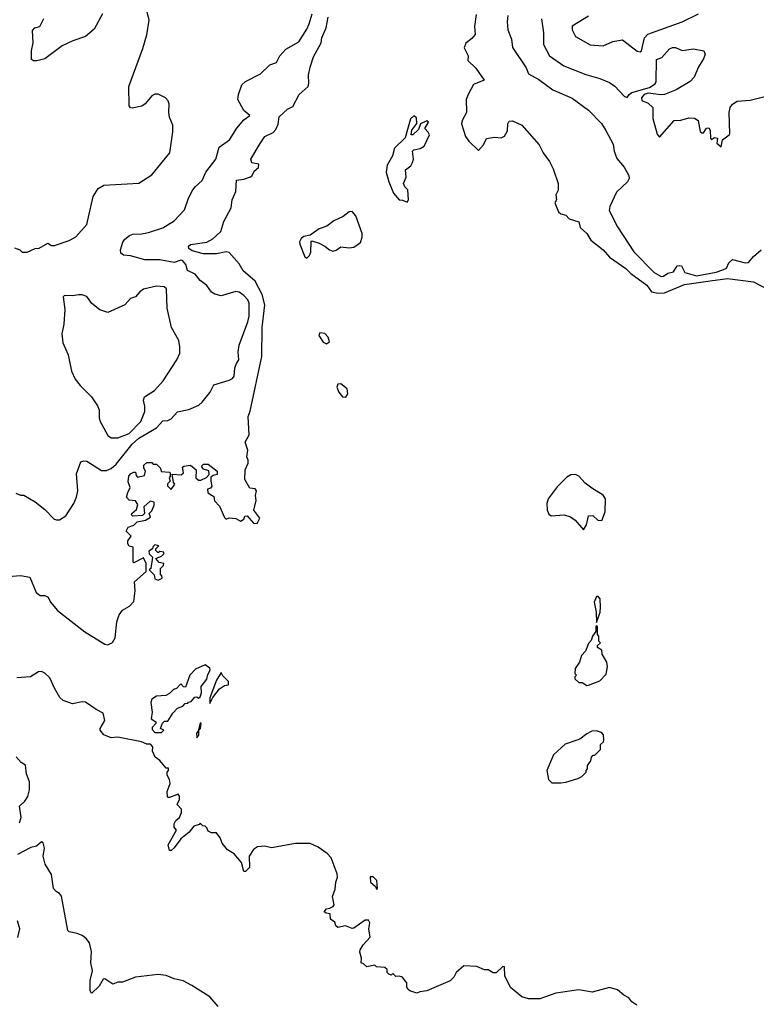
# Model space of a CAD drawing. Extents: x 2133461 to 2293071, y 753526 to 916327.
# Tile 156 of 256: x 2211219 to 2215772, y 841479 to 847568. Entities that reach past the tile are written whole.
import ezdxf

# ---------------------------------------------------------------- set-up
doc = ezdxf.new("R2010")
doc.units = 0

msp = doc.modelspace()

# ---------------------------------------------------------------- linework, layer by layer
at = {"layer": '0CON10XD'}
for points in [[(2211186.4, 846156.4), (2211220, 846145), (2211235, 846130), (2211265, 846130), (2211315, 846152.5), (2211340, 846155), (2211393, 846187), (2211415, 846172.5), (2211435, 846172.5), (2211525, 846203.3), (2211566.7, 846225), (2211635, 846301.2), (2211673.5, 846475), (2211704, 846525), (2211740, 846545), (2211955, 846556.7), (2212035, 846608), (2212147.1, 846745), (2212166.2, 846873.8), (2212166.6, 846916.6), (2212146.2, 846965), (2212141.2, 846995), (2212143.3, 847045), (2212136.1, 847066.1), (2212120, 847085), (2212075, 847107.5), (2212055, 847107.5), (2212035, 847097.5), (2211995, 847047.5), (2211975, 847033.3), (2211915, 847020), (2211903.6, 847023.6), (2211896.7, 847035), (2211892.9, 847155), (2211980.5, 847389.5), (2212006, 847475), (2212020, 847565), (2211971.2, 847765)], [(2211195, 844640), (2211225, 844627.5), (2211245, 844627.5), (2211315, 844586.2), (2211375, 844538), (2211430.3, 844480.3), (2211445, 844474.2), (2211464.4, 844475.6), (2211505, 844499.1), (2211553.5, 844575), (2211570.7, 844615), (2211579.6, 844655), (2211570, 844760), (2211597.3, 844832.7), (2211615, 844840), (2211635, 844837.5), (2211725, 844780.5), (2211755, 844780.7), (2211785, 844792.8), (2211815, 844819.8), (2211915, 844942.4), (2211955, 844981), (2212065, 845043.1), (2212105, 845088.1), (2212135, 845090), (2212155, 845099.4), (2212195, 845141.9), (2212265, 845156.7), (2212326.6, 845183.4), (2212347.9, 845202.1), (2212396, 845265), (2212419.2, 845310.8), (2212515, 845338.6), (2212535, 845350), (2212545.5, 845364.5), (2212548.6, 845415), (2212558.4, 845441.6), (2212573.5, 845465), (2212570.6, 845515), (2212576.4, 845555), (2212630.1, 845699.9), (2212637.4, 845735), (2212637.2, 845815), (2212628.8, 845835), (2212605, 845863.3), (2212575, 845883.1), (2212555, 845886.7), (2212465, 845860), (2212425, 845871.4), (2212403.9, 845883.9), (2212375.6, 845925), (2212335.4, 845955.4), (2212304.4, 845995), (2212256.2, 846016.2), (2212245.4, 846055), (2212225, 846078.2), (2212215, 846080.5), (2212175, 846066.5), (2212085, 846083.5), (2211992.2, 846082.2), (2211905, 846108.4), (2211861.2, 846111.2), (2211843.9, 846125), (2211842.7, 846145), (2211856.9, 846193.1), (2211868.8, 846211.2), (2211897.1, 846232.9), (2211919.3, 846240.7), (2211975, 846243.3), (2212015, 846252.2), (2212105, 846280), (2212174, 846325), (2212237.4, 846392.6), (2212263.3, 846465), (2212289.4, 846515), (2212305, 846537.5), (2212346.4, 846573.6), (2212368.9, 846625), (2212431.1, 846705), (2212451.3, 846778.7), (2212517.1, 846825), (2212562, 846898), (2212605, 846948.6), (2212642.5, 846975), (2212605, 847006), (2212568.6, 847075), (2212572, 847105), (2212592, 847165), (2212614, 847185), (2212707.1, 847232.9), (2212765, 847288), (2212805.9, 847304.1), (2212826.4, 847343.6), (2212864.1, 847385.9), (2212945, 847430.6), (2212995, 847510), (2213008.1, 847541.9), (2213026.8, 847605)], [(2211731.2, 847605), (2211680.5, 847509.5), (2211625.7, 847464.3), (2211546.7, 847436.7), (2211482.7, 847407.3), (2211375, 847326.7), (2211325, 847313.3), (2211303.6, 847313.6), (2211291.7, 847321.7), (2211292.5, 847375), (2211302.5, 847425), (2211298.3, 847501.7), (2211313, 847517), (2211343, 847527), (2211367.5, 847575)], [(2211896.7, 844596.7), (2211880, 844615), (2211886.7, 844645), (2211902.5, 844675), (2211889.3, 844709.3), (2211893.3, 844745), (2211905, 844760), (2211925, 844770), (2211935, 844770), (2211938.3, 844748.3), (2211948.3, 844738.3), (2211990, 844750), (2211997.5, 844775), (2211986.7, 844795), (2211987, 844813), (2212005, 844830), (2212035, 844830), (2212045, 844820), (2212065, 844820), (2212090, 844795), (2212093, 844773), (2212145, 844770), (2212150, 844765), (2212150, 844745), (2212142.5, 844735), (2212150, 844715), (2212133, 844697), (2212132.5, 844685), (2212155, 844662.5), (2212177.5, 844695), (2212170, 844705), (2212161.7, 844758.3), (2212217, 844753), (2212232.5, 844765), (2212225, 844800), (2212233, 844807), (2212275, 844812.5), (2212310, 844785), (2212307.5, 844735), (2212325, 844720), (2212339.3, 844720.7), (2212373.6, 844736.4), (2212390, 844755), (2212388.3, 844778.3), (2212355, 844787.5), (2212343, 844807), (2212355, 844820), (2212385, 844820), (2212440, 844775), (2212440, 844755), (2212415, 844750), (2212401.7, 844738.3), (2212400, 844715), (2212407.5, 844682.5), (2212398.3, 844671.7), (2212380, 844665), (2212383, 844643), (2212418.3, 844618.3), (2212423, 844593), (2212455, 844560), (2212485, 844490), (2212495, 844480), (2212515, 844487.5), (2212555, 844482.5), (2212585, 844467.5), (2212605, 844480), (2212611.7, 844498.3), (2212625, 844500), (2212664, 844454), (2212687, 844453), (2212703.3, 844485), (2212667.5, 844535), (2212681.2, 844595), (2212676.7, 844625), (2212682.5, 844655), (2212675, 844667.5), (2212641.7, 844671.7), (2212610, 844725), (2212612.5, 844785), (2212632.5, 844825), (2212632.5, 844845), (2212622.5, 844865), (2212630, 844905), (2212613.8, 844955), (2212638.3, 845001.7), (2212630.8, 845115), (2212643.2, 845146.8), (2212715.6, 845485), (2212718.5, 845665), (2212733.9, 845805), (2212718.2, 845868.2), (2212675, 845950.6), (2212600, 846015), (2212575, 846058.8), (2212515, 846127.5), (2212495, 846131.8), (2212435, 846120.9), (2212355, 846120.7), (2212285, 846138.4), (2212265, 846153.9), (2212262.6, 846167.4), (2212275, 846178.5), (2212375, 846191.9), (2212412.5, 846212.5), (2212461.8, 846258.2), (2212480.6, 846319.4), (2212526.2, 846405), (2212533.3, 846455), (2212556.2, 846505), (2212560, 846575), (2212605, 846580.8), (2212645, 846595.8), (2212656, 846605), (2212668.8, 846631.2), (2212695.8, 846654.2), (2212697.5, 846675), (2212655, 846683.3), (2212648.8, 846705), (2212705, 846802.5), (2212734.2, 846845), (2212785, 846871.4), (2212802, 846888), (2212817.9, 846922.1), (2212823.2, 846966.8), (2212875, 847014), (2212907.9, 847032.1), (2212947.1, 847105), (2213002.1, 847155), (2213006.9, 847175), (2213004.6, 847225.4), (2213014.6, 847275.4), (2213035, 847338), (2213083.1, 847425), (2213087.5, 847455), (2213112.6, 847517.4), (2213125, 847583.3)], [(2214040.4, 847599.6), (2214030, 847525), (2214034.3, 847475.7), (2214015, 847451.2), (2213976.2, 847423.8), (2213966.7, 847395), (2213991.2, 847345), (2213990, 847315), (2214038.8, 847268.8), (2214090, 847195), (2214025, 847166.7), (2213990.6, 847105), (2213980, 847075), (2213981.9, 846995), (2213954.4, 846945), (2213950, 846925), (2213975.9, 846845.9), (2213995, 846817.5), (2214055, 846760), (2214086.1, 846793.9), (2214105, 846832.5), (2214155, 846842.5), (2214195, 846837.5), (2214215, 846847.5), (2214235, 846880), (2214237.5, 846925), (2214245, 846940), (2214265, 846942.5), (2214322.5, 846915), (2214430.8, 846795), (2214455.6, 846745.6), (2214495, 846692), (2214517.3, 846645), (2214548, 846555), (2214546.7, 846513.3), (2214532.5, 846485), (2214537.5, 846455), (2214527.5, 846435), (2214550.5, 846380.5), (2214565, 846368), (2214595, 846360), (2214615, 846337.5), (2214675, 846317.5), (2214682.7, 846282.7), (2214725, 846246.7), (2214750, 846205), (2214825, 846145.6), (2214865, 846099.4), (2214965, 846030), (2214997.8, 845997.8), (2215095, 845926.8), (2215124.4, 845885), (2215165, 845876.8), (2215205, 845878.5), (2215328.9, 845931.1), (2215486.3, 845953.7), (2215595, 845968.4), (2215755.9, 845945.9), (2215880.3, 845880.3)], [(2214237.2, 847595), (2214231.8, 847555), (2214237.1, 847505), (2214258.6, 847448.6), (2214265.4, 847395.4), (2214349.8, 847269.8), (2214365, 847232.5), (2214427.7, 847197.7), (2214515, 847134.5), (2214635, 847082.9), (2214735, 847009.4), (2214815, 846926), (2214842.7, 846882.7), (2214887.6, 846797.6), (2214894.4, 846754.4), (2214910.5, 846710.5), (2214955, 846655.8), (2214984.4, 846605), (2214986.5, 846585), (2214976.9, 846565), (2214908.8, 846501.2), (2214866.7, 846413.3), (2214862.7, 846387.3), (2214915, 846286.9), (2215015, 846132.5), (2215140.9, 846005), (2215185, 845980), (2215198.3, 845981.7), (2215225, 846000.6), (2215260.5, 846009.5), (2215282.5, 846045), (2215295, 846048.8), (2215310, 846045), (2215330, 846005), (2215403.3, 845985), (2215525, 846007.5), (2215565, 846020.9), (2215587.7, 846032.3), (2215603.1, 846065), (2215625, 846084.4), (2215703.5, 846063.5), (2215725, 846067.3), (2215755.9, 846104.1), (2215802.7, 846145)], [(2214445, 847572.5), (2214456.1, 847486.1), (2214456.4, 847415), (2214494.5, 847345), (2214581.7, 847281.7), (2214718.8, 847228.8), (2214805, 847204.4), (2214865, 847178.9), (2214897.3, 847157.3), (2214955, 847094.2), (2214975, 847086.7), (2214986.5, 847105), (2215003.2, 847116.8), (2215111.7, 847148.3), (2215148.1, 847171.9), (2215153.3, 847185), (2215155, 847322.5), (2215187.5, 847335), (2215235, 847387.5), (2215253.9, 847396.1), (2215273.9, 847396.1), (2215315, 847376.7), (2215385, 847388.8), (2215447.5, 847375), (2215456.7, 847355), (2215446.2, 847325), (2215415, 847277.5), (2215388.3, 847211.7), (2215364.3, 847185.7), (2215276.9, 847135), (2215205.7, 847105), (2215182.8, 847102.8), (2215105, 847114.5), (2215079.2, 847105), (2215062, 847085), (2215065, 847067.5), (2215105, 847051.2), (2215132, 847025), (2215133.5, 846956.5), (2215159.7, 846860.3), (2215175, 846841.1), (2215265, 846944.3), (2215305, 846947.1), (2215355, 846960.6), (2215389.7, 846959.7), (2215412.5, 846945), (2215425, 846877.5), (2215435, 846867.5), (2215445, 846867.5), (2215465, 846896.7), (2215478.3, 846898.3), (2215488, 846885), (2215490, 846835), (2215495, 846827.5), (2215515, 846840), (2215532.5, 846835), (2215527.5, 846805), (2215555, 846782.5), (2215562.5, 846825), (2215604, 846855), (2215608.8, 846865), (2215604.2, 846995), (2215611.6, 847025), (2215624.8, 847045.2), (2215655, 847063.5), (2215735, 847071), (2215825, 847092.5)], [(2214735, 847590), (2214635, 847528.8), (2214633.3, 847505), (2214655, 847464.2), (2214745, 847412.2), (2214825, 847406.7), (2214885, 847432.5), (2214945, 847444.3), (2215035, 847373.1), (2215055, 847369.2), (2215063.8, 847375), (2215080.7, 847455), (2215101.2, 847478.8), (2215314.7, 847555), (2215415, 847603.5)], [(2213615, 846440), (2213622.5, 846455), (2213617.5, 846515), (2213600, 846535), (2213592.5, 846555), (2213607.5, 846595), (2213605, 846640), (2213637.5, 846665), (2213647.5, 846685), (2213652.5, 846705), (2213646.7, 846755), (2213656.1, 846763.9), (2213695, 846770.8), (2213718.8, 846785), (2213753.3, 846855), (2213745, 846872.5), (2213722.5, 846895), (2213746.7, 846935), (2213735, 846942.5), (2213697, 846923), (2213685, 846890), (2213650, 846855), (2213640, 846855), (2213642.5, 846885), (2213673.6, 846926.4), (2213671.7, 846961.7), (2213655, 846974.2), (2213634.7, 846954.7), (2213602.3, 846837.7), (2213535, 846773.8), (2213523, 846727), (2213491.7, 846668.3), (2213484, 846625), (2213500, 846565), (2213530, 846495), (2213565, 846453.3), (2213585, 846452.5), (2213615, 846440)], [(2212995, 846093.3), (2213010.7, 846109.3), (2213019.3, 846130.7), (2213020, 846195), (2213025, 846200), (2213070, 846185), (2213105, 846167.5), (2213133.9, 846143.9), (2213155, 846137.5), (2213175, 846142.5), (2213205, 846163.8), (2213255, 846156.7), (2213285, 846161.2), (2213325, 846190), (2213335.9, 846224.1), (2213335.7, 846245.7), (2213296.7, 846355), (2213275, 846382.5), (2213255, 846378.9), (2213219.6, 846350.4), (2213160.6, 846325), (2213118.3, 846291.7), (2213070.8, 846275), (2213014.2, 846235.8), (2212975, 846226.8), (2212958.1, 846215), (2212948.6, 846195), (2212950.3, 846180.3), (2212982, 846102), (2212995, 846093.3)], [(2211825, 844982.7), (2211895, 845009.1), (2211967.5, 845082.5), (2211993.1, 845145), (2211993.5, 845175), (2211983.8, 845215), (2211990.5, 845235), (2212052.2, 845275), (2212105.7, 845334.3), (2212191.4, 845465), (2212209.2, 845505), (2212210, 845545), (2212201.9, 845585), (2212157.8, 845665), (2212130.6, 845785), (2212126.4, 845903.6), (2212112.5, 845915), (2212065, 845920), (2211985, 845900.8), (2211961.2, 845885), (2211935, 845854), (2211905, 845843.3), (2211870, 845805), (2211765, 845757.1), (2211713.6, 845773.6), (2211665, 845812.5), (2211635, 845856.2), (2211605, 845866.2), (2211585, 845866), (2211545, 845860), (2211497, 845863), (2211487.5, 845855), (2211498.8, 845775), (2211491.4, 845685), (2211478.8, 845625), (2211485, 845570), (2211518.8, 845495), (2211540, 845395), (2211561.2, 845345), (2211592.5, 845305), (2211663.8, 845235), (2211700.9, 845180.9), (2211711.4, 845155), (2211710, 845105), (2211715, 845087.5), (2211765, 844996.2), (2211785, 844983.1), (2211825, 844982.7)], [(2213115, 845563.3), (2213133.3, 845576.7), (2213126.2, 845605), (2213105, 845628), (2213075, 845632.5), (2213067.5, 845615), (2213095, 845573.3), (2213115, 845563.3)], [(2213235, 845234), (2213247.8, 845255), (2213242.9, 845285), (2213205, 845316.2), (2213186.7, 845313.3), (2213180, 845295), (2213191.2, 845265), (2213215, 845236.2), (2213235, 845234)], [(2214705, 844412.5), (2214722.5, 844445), (2214735, 844500), (2214761.7, 844501.7), (2214793, 844473), (2214818.3, 844471.7), (2214837.5, 844525), (2214840, 844605), (2214825, 844627.5), (2214755, 844670), (2214715, 844702), (2214675, 844745.5), (2214654.7, 844754.7), (2214625, 844752.7), (2214601.1, 844738.9), (2214541.7, 844678.3), (2214486.1, 844605), (2214476.7, 844575), (2214479.6, 844535), (2214489.7, 844509.7), (2214505, 844499.4), (2214585, 844505.4), (2214623.9, 844493.9), (2214652.2, 844472.2), (2214705, 844412.5)], [(2211075, 844119.3), (2211225, 844131.1), (2211281.2, 844121.2), (2211321.2, 844025), (2211345, 844006.7), (2211375, 844006.2), (2211395, 843996.7), (2211408.8, 843965), (2211453.4, 843913.4), (2211621.9, 843781.9), (2211745, 843707.1), (2211765, 843702.5), (2211793.2, 843716.8), (2211810, 843745), (2211820, 843845), (2211835, 843886.7), (2211855, 843915.6), (2211898.3, 843941.7), (2211925, 843970), (2211933.3, 844035), (2211928.3, 844091.7), (2212000, 844155), (2212000, 844205), (2211985, 844240), (2211925, 844210), (2211920, 844215), (2211920, 844305), (2211895, 844312.5), (2211887, 844327), (2211886.7, 844345), (2211907.5, 844375), (2211877.5, 844405), (2211890.7, 844429.3), (2211925, 844442.5), (2211945, 844462.5), (2211997, 844473), (2212028.3, 844491.7), (2212020, 844515), (2212035, 844530), (2212050, 844565), (2212050, 844585), (2212025, 844590), (2211987.5, 844555), (2211990, 844515), (2211978.3, 844501.7), (2211918.3, 844498.3), (2211910, 844505), (2211912.5, 844515), (2211940.7, 844539.3), (2211949.3, 844569.3), (2211935, 844592.5), (2211896.7, 844596.7)], [(2212075, 844102.5), (2212100, 844115), (2212098.3, 844128.3), (2212090, 844135), (2212090, 844175), (2212108.3, 844191.7), (2212110, 844205), (2212081.7, 844211.7), (2212060, 844235), (2212095, 844250), (2212110, 844265), (2212110, 844275), (2212085, 844280), (2212075, 844270), (2212060, 844285), (2212060, 844295), (2212080, 844315), (2212055, 844320), (2212041.7, 844308.3), (2212040, 844295), (2212018.3, 844281.7), (2212020, 844265), (2212040, 844245), (2212030, 844175), (2212020, 844165), (2212050, 844135), (2212055, 844110), (2212075, 844102.5)], [(2214785, 843840), (2214807.5, 843905), (2214810, 843935), (2214806.4, 843986.4), (2214795, 844000), (2214785, 844000), (2214771.2, 843965), (2214782.5, 843905), (2214785, 843840)], [(2214725, 843450), (2214735, 843452.5), (2214805, 843480), (2214845, 843520), (2214852.5, 843565), (2214847.5, 843595), (2214820, 843645), (2214818.3, 843668.3), (2214790, 843685), (2214791.7, 843698.3), (2214810, 843715), (2214800, 843725), (2214800, 843755), (2214790, 843765), (2214790, 843815), (2214785, 843820), (2214780, 843815), (2214780, 843785), (2214760, 843755), (2214751.7, 843728.3), (2214735, 843710), (2214717, 843663), (2214692.5, 843635), (2214680, 843595), (2214652.5, 843555), (2214650, 843525), (2214660, 843515), (2214650, 843505), (2214651.7, 843491.7), (2214675, 843470), (2214695, 843470), (2214725, 843450)], [(2212095, 843160), (2212110, 843175), (2212090, 843185), (2212101.7, 843218.3), (2212115, 843230), (2212135, 843230), (2212165, 843280), (2212195, 843310), (2212228.3, 843321.7), (2212241.7, 843338.3), (2212258.3, 843341.7), (2212261.7, 843348.3), (2212278.3, 843351.7), (2212301.7, 843378.3), (2212315, 843380), (2212325, 843372.5), (2212335, 843380), (2212342.5, 843405), (2212340, 843445), (2212375, 843490), (2212382, 843518), (2212397.5, 843545), (2212395, 843557.5), (2212365, 843577.5), (2212305, 843552.5), (2212270, 843515), (2212245, 843440), (2212231.7, 843441.7), (2212215, 843460), (2212188.3, 843431.7), (2212170, 843425), (2212145, 843400), (2212121.7, 843388.3), (2212065, 843383.8), (2212036.2, 843365), (2212030, 843345), (2212037.5, 843285), (2212032.5, 843245), (2212060, 843225), (2212060, 843215), (2212038.3, 843191.7), (2212038.3, 843178.3), (2212055, 843160), (2212095, 843160)], [(2215034.2, 841474.2), (2215003.3, 841495), (2214985, 841518.8), (2214953.8, 841535), (2214915, 841567.5), (2214865, 841582.5), (2214756.9, 841553.1), (2214675, 841568.9), (2214533.1, 841546.9), (2214435, 841511.9), (2214365, 841511.9), (2214323.8, 841525), (2214252.7, 841582.7), (2214218.8, 841655), (2214215, 841710), (2214205, 841712.5), (2214165, 841672.5), (2214145, 841672.5), (2214115, 841692.5), (2214093, 841693), (2214045, 841712.5), (2213963.6, 841716.4), (2213917.5, 841675), (2213903, 841647), (2213880, 841625), (2213735, 841562.5), (2213693.6, 841556.4), (2213675, 841547.5), (2213631.2, 841561.2), (2213620.7, 841570.7), (2213612.5, 841585), (2213611.7, 841611.7), (2213602.5, 841625), (2213585, 841646.7), (2213565, 841652.5), (2213545, 841650), (2213525, 841670), (2213515, 841660), (2213500, 841665), (2213490, 841675), (2213490, 841695), (2213477, 841707), (2213425, 841710), (2213415, 841720), (2213365, 841710), (2213345, 841730), (2213330, 841735), (2213332.5, 841765), (2213321.7, 841801.7), (2213323.8, 841815), (2213343.1, 841846.9), (2213385.8, 841895), (2213378, 841945), (2213383, 841983), (2213375, 842000), (2213355, 842000), (2213285, 841948.8), (2213275, 841946.7), (2213233.6, 841963.6), (2213185, 841953.8), (2213173.3, 841965), (2213166.4, 841986.4), (2213140, 842005), (2213138.3, 842038.3), (2213113, 842043), (2213101.7, 842051.7), (2213115, 842070), (2213137, 842073), (2213156.4, 842083.6), (2213162.5, 842095), (2213152.5, 842145), (2213169.3, 842190.7), (2213173.3, 842235), (2213183.3, 842265), (2213181.2, 842285), (2213143.9, 842383.9), (2213120.5, 842410.5), (2213065, 842451.2), (2213015, 842473.8), (2212925, 842474), (2212775, 842446.7), (2212735, 842457.5), (2212688.3, 842451.7), (2212663.6, 842436.4), (2212637.5, 842395), (2212640, 842325), (2212615, 842300), (2212605, 842300), (2212590, 842355), (2212545, 842410), (2212503.6, 842433.6), (2212470, 842475), (2212458.3, 842508.3), (2212435, 842540), (2212405, 842540), (2212385, 842550), (2212375, 842570), (2212365, 842580), (2212351.7, 842581.7), (2212335, 842600), (2212328.3, 842591.7), (2212295, 842580), (2212266.4, 842543.6), (2212215, 842502.5), (2212175, 842447.5), (2212155, 842430), (2212145, 842430), (2212137.5, 842465), (2212187.5, 842555), (2212173.6, 842573.6), (2212173.3, 842595), (2212183.6, 842616.4), (2212207.5, 842635), (2212220, 842665), (2212220, 842685), (2212192.5, 842715), (2212207.5, 842745), (2212206.4, 842766.4), (2212198.3, 842778.3), (2212145, 842758), (2212135, 842757.5), (2212132.9, 842762.9), (2212130, 842795), (2212150, 842845), (2212145, 842870), (2212130, 842895), (2212130, 842915), (2212140, 842925), (2212138.3, 842938.3), (2212125, 842940), (2212086.4, 842986.4), (2212057, 843007), (2212040, 843045), (2212041.7, 843071.7), (2212027, 843087), (2212005, 843087.5), (2211971.2, 843101.2), (2211825, 843131.2), (2211785, 843126.2), (2211740, 843145), (2211717.5, 843175), (2211716.7, 843185), (2211746, 843235), (2211735, 843280), (2211691.9, 843301.9), (2211625, 843347.9), (2211605, 843350.4), (2211545, 843337.7), (2211487.9, 843357.9), (2211466.4, 843376.4), (2211433.8, 843435), (2211405, 843498), (2211375, 843527.5), (2211355, 843537.1), (2211335, 843535.8), (2211285, 843503.1), (2211201.7, 843498.3)], [(2212395, 843340), (2212413.3, 843376.7), (2212455, 843430), (2212485, 843450), (2212510, 843455), (2212510, 843475), (2212475, 843510), (2212465, 843530), (2212435, 843483.3), (2212394.3, 843375), (2212395, 843340)], [(2212315, 843127.5), (2212326.1, 843143.9), (2212327.5, 843175), (2212336.7, 843185), (2212340, 843215), (2212335, 843220), (2212322.5, 843167.5), (2212311.2, 843155), (2212315, 843127.5)], [(2214565, 842847.5), (2214595, 842853.3), (2214670, 842875), (2214693, 842887), (2214720, 842915), (2214720, 842925), (2214730, 842935), (2214730, 842955), (2214750, 842985), (2214753, 843007), (2214765, 843020), (2214775, 843020), (2214810, 843055), (2214810, 843085), (2214827, 843103), (2214830, 843115), (2214827.5, 843145), (2214815, 843160), (2214785, 843170), (2214755, 843167.5), (2214725, 843152.5), (2214681.7, 843118.3), (2214591.7, 843088.3), (2214519.3, 843020.7), (2214476.7, 842925), (2214488.3, 842868.3), (2214508.3, 842848.3), (2214565, 842847.5)], [(2211217.9, 842602.1), (2211228.1, 842635), (2211218, 842705), (2211250, 842735), (2211269.2, 842765), (2211280, 842805), (2211280, 842855), (2211261.2, 842905), (2211255, 842957.5), (2211227.5, 842975), (2211198.3, 843008.3)], [(2212445.5, 841465.5), (2212395, 841526), (2212282.5, 841595), (2212230, 841625), (2212175, 841636.2), (2212125, 841658), (2212075, 841663.8), (2211935, 841647.1), (2211855, 841616.2), (2211825, 841616.2), (2211795, 841604), (2211745, 841636.7), (2211735, 841633.3), (2211710, 841590), (2211665, 841547.5), (2211660.5, 841550.5), (2211654.6, 841564.6), (2211654.5, 841625.5), (2211670, 841685), (2211658, 841735), (2211664.1, 841805.9), (2211649.7, 841859.7), (2211630, 841885), (2211605, 841904.2), (2211575, 841917.5), (2211525, 841926.7), (2211516.7, 841935), (2211477.5, 842147.5), (2211466.2, 842165), (2211445, 842176), (2211428.6, 842195), (2211415, 842282.5), (2211376.2, 842345), (2211364, 842395), (2211372, 842445), (2211365, 842477.5), (2211355, 842483.3), (2211323.1, 842456.9), (2211288.3, 842448.3), (2211205.3, 842404.7)], [(2213425, 842190), (2213430, 842195), (2213426.7, 842245), (2213405, 842267.5), (2213385, 842267.5), (2213387.5, 842235), (2213418.3, 842208.3), (2213425, 842190)], [(2211207.4, 841892.6), (2211220, 841945), (2211206, 841995)]]:
    msp.add_lwpolyline(points, dxfattribs=at)

doc.saveas('drawing.dxf')
